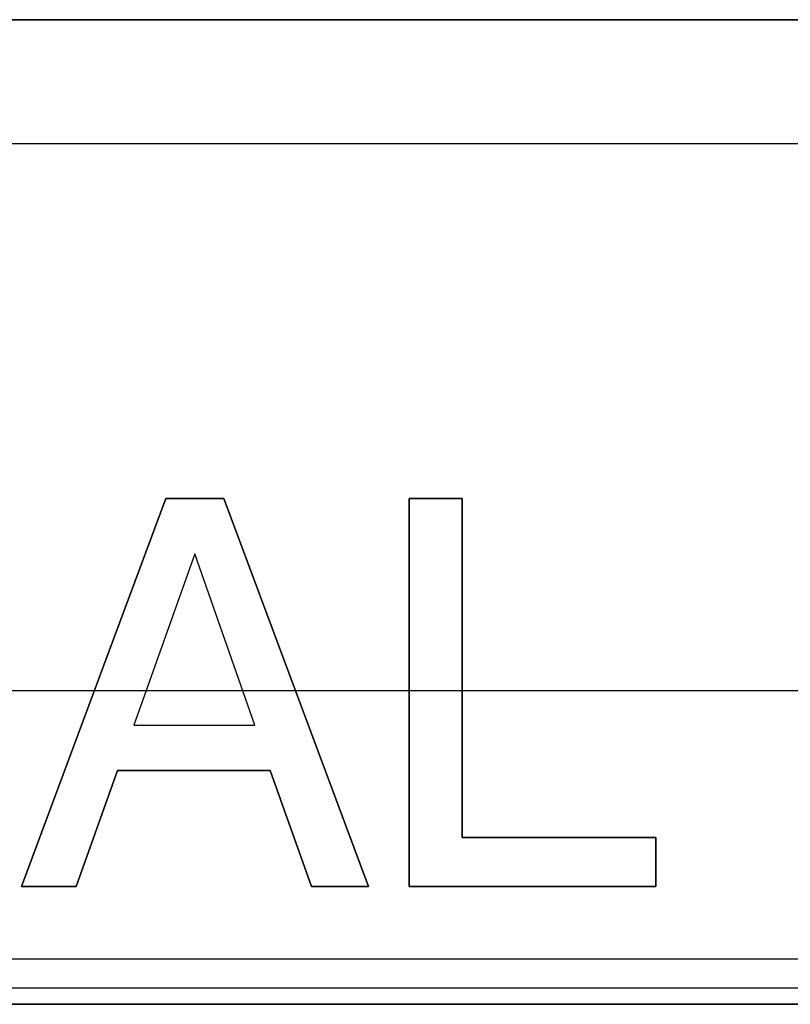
# Model space of a CAD drawing. Extents: x -1.48 to 1.48, y -1.03 to 1.03.
# Tile 25 of 90: x -0.44 to -0.25, y -0.65 to -0.41. Entities that reach past the tile are written whole.
import ezdxf

# ---------------------------------------------------------------- set-up
doc = ezdxf.new("R2010")
doc.units = 0
doc.layers.get('0').update_dxf_attribs({"linetype": 'CONTINUOUS'})

# ---------------------------------------------------------------- blocks, each defined once
blk = doc.blocks.new('*U1')
for p, q in [((1.0735, -0.4115, 0.124), (-1.0735, -0.4115, 0.124)), ((-1.0735, -0.4115, 0.074), (1.0735, -0.4115, 0.074)), ((-1.0735, -0.4415, 0.154), (1.0735, -0.4415, 0.154)), ((-1.0735, -0.4415, 0.154), (1.0735, -0.4415, 0.154)), ((-0.40346, -0.52744, 0.1539), (-0.43837, -0.62144, 0.1539)), ((-0.43837, -0.62144, 0.154), (-0.40346, -0.52744, 0.154)), ((-0.38938, -0.52744, 0.1539), (-0.40346, -0.52744, 0.1539)), ((-0.40346, -0.52744, 0.154), (-0.38938, -0.52744, 0.154)), ((-0.35432, -0.62144, 0.1539), (-0.38938, -0.52744, 0.1539)), ((-0.38938, -0.52744, 0.154), (-0.35432, -0.62144, 0.154)), ((-0.34452, -0.52744, 0.1539), (-0.34452, -0.62144, 0.1539)), ((-0.33166, -0.52744, 0.1539), (-0.34452, -0.52744, 0.1539)), ((-0.34452, -0.62144, 0.154), (-0.34452, -0.52744, 0.154)), ((-0.34452, -0.52744, 0.154), (-0.33166, -0.52744, 0.154)), ((-0.33166, -0.60957, 0.1539), (-0.33166, -0.52744, 0.1539)), ((-0.33166, -0.52744, 0.154), (-0.33166, -0.60957, 0.154)), ((-0.39642, -0.54091, 0.1539), (-0.41119, -0.5824, 0.1539)), ((-0.39642, -0.54091, 0.154), (-0.41119, -0.5824, 0.154)), ((-0.38187, -0.5824, 0.1539), (-0.39642, -0.54091, 0.1539)), ((-0.38187, -0.5824, 0.154), (-0.39642, -0.54091, 0.154)), ((-0.41119, -0.5824, 0.1539), (-0.38187, -0.5824, 0.1539)), ((-0.41119, -0.5824, 0.154), (-0.38187, -0.5824, 0.154)), ((-0.42512, -0.62144, 0.1539), (-0.41517, -0.59334, 0.1539)), ((-0.41517, -0.59334, 0.154), (-0.42512, -0.62144, 0.154)), ((-0.41517, -0.59334, 0.1539), (-0.37812, -0.59334, 0.1539)), ((-0.37812, -0.59334, 0.154), (-0.41517, -0.59334, 0.154)), ((-0.37812, -0.59334, 0.1539), (-0.36817, -0.62144, 0.1539)), ((-0.36817, -0.62144, 0.154), (-0.37812, -0.59334, 0.154)), ((-0.28474, -0.60957, 0.1539), (-0.33166, -0.60957, 0.1539)), ((-0.33166, -0.60957, 0.154), (-0.28474, -0.60957, 0.154)), ((-0.28474, -0.62144, 0.1539), (-0.28474, -0.60957, 0.1539)), ((-0.28474, -0.60957, 0.154), (-0.28474, -0.62144, 0.154)), ((-0.43837, -0.62144, 0.1539), (-0.42512, -0.62144, 0.1539)), ((-0.42512, -0.62144, 0.154), (-0.43837, -0.62144, 0.154)), ((-0.36817, -0.62144, 0.1539), (-0.35432, -0.62144, 0.1539)), ((-0.35432, -0.62144, 0.154), (-0.36817, -0.62144, 0.154)), ((-0.34452, -0.62144, 0.1539), (-0.28474, -0.62144, 0.1539)), ((-0.28474, -0.62144, 0.154), (-0.34452, -0.62144, 0.154)), ((-0.92, -0.639, -1.502), (-0.08, -0.639, -1.502)), ((-0.92, -0.646, -1.502), (-0.08, -0.646, -1.502))]:
    blk.add_line(p, q)
at = {"extrusion": (0, 1, 0)}
for p, q in [((1.0735, -0.4115, 0.124), (-1.0735, -0.4115, 0.124)), ((-1.0735, -0.4115, 0.074), (1.0735, -0.4115, 0.074)), ((-0.37812, -0.59334, 0.154), (-0.41517, -0.59334, 0.154)), ((-0.41517, -0.59334, 0.154), (-0.41517, -0.59334, 0.1539)), ((-0.41517, -0.59334, 0.1539), (-0.37812, -0.59334, 0.1539)), ((-0.37812, -0.59334, 0.154), (-0.37812, -0.59334, 0.1539)), ((-0.42512, -0.62144, 0.154), (-0.43837, -0.62144, 0.154)), ((-0.43837, -0.62144, 0.154), (-0.43837, -0.62144, 0.1539)), ((-0.43837, -0.62144, 0.1539), (-0.42512, -0.62144, 0.1539)), ((-0.42512, -0.62144, 0.154), (-0.42512, -0.62144, 0.1539)), ((-0.35432, -0.62144, 0.154), (-0.36817, -0.62144, 0.154)), ((-0.36817, -0.62144, 0.154), (-0.36817, -0.62144, 0.1539)), ((-0.36817, -0.62144, 0.1539), (-0.35432, -0.62144, 0.1539)), ((-0.35432, -0.62144, 0.154), (-0.35432, -0.62144, 0.1539)), ((-0.28474, -0.62144, 0.154), (-0.34452, -0.62144, 0.154)), ((-0.34452, -0.62144, 0.154), (-0.34452, -0.62144, 0.1539)), ((-0.34452, -0.62144, 0.1539), (-0.28474, -0.62144, 0.1539)), ((-0.28474, -0.62144, 0.154), (-0.28474, -0.62144, 0.1539))]:
    blk.add_line(p, q, dxfattribs=at)
at = {"extrusion": (0.937454, -0.34811, 0)}
for p, q in [((-0.43837, -0.62144, 0.154), (-0.40346, -0.52744, 0.154)), ((-0.40346, -0.52744, 0.1539), (-0.43837, -0.62144, 0.1539)), ((-0.40346, -0.52744, 0.154), (-0.40346, -0.52744, 0.1539)), ((-0.43837, -0.62144, 0.154), (-0.43837, -0.62144, 0.1539))]:
    blk.add_line(p, q, dxfattribs=at)
at = {"extrusion": (0, -1, 0)}
for p, q in [((-0.40346, -0.52744, 0.154), (-0.38938, -0.52744, 0.154)), ((-0.40346, -0.52744, 0.154), (-0.40346, -0.52744, 0.1539)), ((-0.38938, -0.52744, 0.1539), (-0.40346, -0.52744, 0.1539)), ((-0.38938, -0.52744, 0.154), (-0.38938, -0.52744, 0.1539)), ((-0.34452, -0.52744, 0.154), (-0.33166, -0.52744, 0.154)), ((-0.34452, -0.52744, 0.154), (-0.34452, -0.52744, 0.1539)), ((-0.33166, -0.52744, 0.1539), (-0.34452, -0.52744, 0.1539)), ((-0.33166, -0.52744, 0.154), (-0.33166, -0.52744, 0.1539)), ((-0.9375, -0.574, -1.8705), (-0.24, -0.574, -1.8705)), ((-0.92, -0.574, -1.5645), (-0.24, -0.574, -1.5645)), ((-0.41119, -0.5824, 0.154), (-0.38187, -0.5824, 0.154)), ((-0.41119, -0.5824, 0.154), (-0.41119, -0.5824, 0.1539)), ((-0.41119, -0.5824, 0.1539), (-0.38187, -0.5824, 0.1539)), ((-0.38187, -0.5824, 0.154), (-0.38187, -0.5824, 0.1539)), ((-0.33166, -0.60957, 0.154), (-0.28474, -0.60957, 0.154)), ((-0.33166, -0.60957, 0.154), (-0.33166, -0.60957, 0.1539)), ((-0.28474, -0.60957, 0.1539), (-0.33166, -0.60957, 0.1539)), ((-0.28474, -0.60957, 0.154), (-0.28474, -0.60957, 0.1539)), ((-0.92, -0.646, -1.5645), (-0.24, -0.646, -1.5645)), ((-0.92, -0.646, -1.502), (-0.08, -0.646, -1.502)), ((1.311, -0.65, -0.094), (-1.311, -0.65, -0.094)), ((-1.311, -0.65, -0.952), (1.311, -0.65, -0.952))]:
    blk.add_line(p, q, dxfattribs=at)
at = {"extrusion": (-0.936955, -0.349451, 0)}
for p, q in [((-0.38938, -0.52744, 0.154), (-0.35432, -0.62144, 0.154)), ((-0.38938, -0.52744, 0.154), (-0.38938, -0.52744, 0.1539)), ((-0.35432, -0.62144, 0.1539), (-0.38938, -0.52744, 0.1539)), ((-0.35432, -0.62144, 0.154), (-0.35432, -0.62144, 0.1539))]:
    blk.add_line(p, q, dxfattribs=at)
at = {"extrusion": (1, 0, 0)}
for p, q in [((-0.34452, -0.62144, 0.154), (-0.34452, -0.52744, 0.154)), ((-0.34452, -0.52744, 0.154), (-0.34452, -0.52744, 0.1539)), ((-0.34452, -0.52744, 0.1539), (-0.34452, -0.62144, 0.1539)), ((-0.34452, -0.62144, 0.154), (-0.34452, -0.62144, 0.1539))]:
    blk.add_line(p, q, dxfattribs=at)
at = {"extrusion": (-1, 0, 0)}
for p, q in [((-0.33166, -0.52744, 0.154), (-0.33166, -0.60957, 0.154)), ((-0.33166, -0.52744, 0.154), (-0.33166, -0.52744, 0.1539)), ((-0.33166, -0.60957, 0.1539), (-0.33166, -0.52744, 0.1539)), ((-0.33166, -0.60957, 0.154), (-0.33166, -0.60957, 0.1539)), ((-0.28474, -0.60957, 0.154), (-0.28474, -0.62144, 0.154)), ((-0.28474, -0.60957, 0.154), (-0.28474, -0.60957, 0.1539)), ((-0.28474, -0.62144, 0.1539), (-0.28474, -0.60957, 0.1539)), ((-0.28474, -0.62144, 0.154), (-0.28474, -0.62144, 0.1539))]:
    blk.add_line(p, q, dxfattribs=at)
at = {"extrusion": (-0.942056, 0.335455, 0)}
for p, q in [((-0.39642, -0.54091, 0.154), (-0.41119, -0.5824, 0.154)), ((-0.39642, -0.54091, 0.1539), (-0.41119, -0.5824, 0.1539)), ((-0.39642, -0.54091, 0.154), (-0.39642, -0.54091, 0.1539)), ((-0.41119, -0.5824, 0.154), (-0.41119, -0.5824, 0.1539))]:
    blk.add_line(p, q, dxfattribs=at)
at = {"extrusion": (0.943695, 0.330816, 0)}
for p, q in [((-0.38187, -0.5824, 0.154), (-0.39642, -0.54091, 0.154)), ((-0.39642, -0.54091, 0.154), (-0.39642, -0.54091, 0.1539)), ((-0.38187, -0.5824, 0.1539), (-0.39642, -0.54091, 0.1539)), ((-0.38187, -0.5824, 0.154), (-0.38187, -0.5824, 0.1539))]:
    blk.add_line(p, q, dxfattribs=at)
at = {"extrusion": (0, 0, -1)}
for p, q in [((-0.9375, -0.574, -1.8705), (-0.24, -0.574, -1.8705)), ((-0.92, -0.574, -1.5645), (-0.24, -0.574, -1.5645)), ((-0.92, -0.646, -1.5645), (-0.24, -0.646, -1.5645)), ((1.311, -0.65, -0.094), (-1.311, -0.65, -0.094))]:
    blk.add_line(p, q, dxfattribs=at)
at = {"extrusion": (-0.94261, 0.333895, 0)}
for p, q in [((-0.41517, -0.59334, 0.154), (-0.42512, -0.62144, 0.154)), ((-0.42512, -0.62144, 0.1539), (-0.41517, -0.59334, 0.1539)), ((-0.41517, -0.59334, 0.154), (-0.41517, -0.59334, 0.1539)), ((-0.42512, -0.62144, 0.154), (-0.42512, -0.62144, 0.1539))]:
    blk.add_line(p, q, dxfattribs=at)
at = {"extrusion": (0.94261, 0.333895, 0)}
for p, q in [((-0.36817, -0.62144, 0.154), (-0.37812, -0.59334, 0.154)), ((-0.37812, -0.59334, 0.154), (-0.37812, -0.59334, 0.1539)), ((-0.37812, -0.59334, 0.1539), (-0.36817, -0.62144, 0.1539)), ((-0.36817, -0.62144, 0.154), (-0.36817, -0.62144, 0.1539))]:
    blk.add_line(p, q, dxfattribs=at)
at = {"extrusion": (2e-16, -0.9998, -0.019996)}
for p, q in [((-0.92, -0.639, -1.502), (-0.08, -0.639, -1.502)), ((-1.311, -0.65, -0.952), (1.311, -0.65, -0.952))]:
    blk.add_line(p, q, dxfattribs=at)

msp = doc.modelspace()

# ---------------------------------------------------------------- block references
msp.add_blockref('*U1', (0, 0))

doc.saveas('drawing.dxf')
